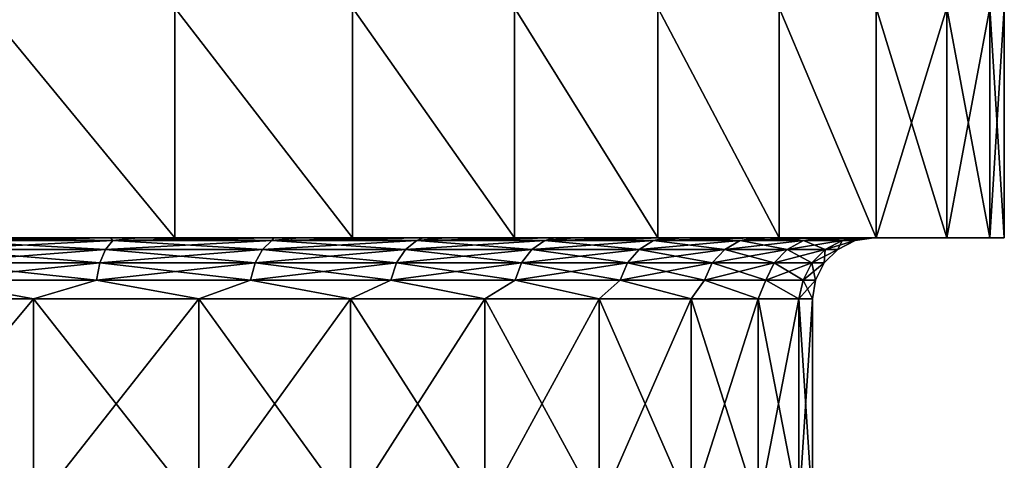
# Model space of a CAD drawing. Header units: metres. Extents: x -139 to 106, y -189 to 40.
# Tile 144 of 256: x 3 to 9, y -38 to -35. Entities that reach past the tile are written whole.
import ezdxf

# ---------------------------------------------------------------- set-up
doc = ezdxf.new("R2010")
doc.units = ezdxf.units.M
doc.layers.add('solid_153_ABGANG1_SW0003', color=7, linetype='CONTINUOUS')

msp = doc.modelspace()

# ---------------------------------------------------------------- linework, layer by layer
at = {"layer": 'solid_153_ABGANG1_SW0003'}
for points in [[(3.842539, -36.499996, 78.702011), (2.606018, -34.999996, 79.163208), (2.605951, -36.499996, 79.163223)], [(2.605964, -36.499996, 61.412563), (2.606018, -34.999996, 61.412582), (3.842551, -36.499996, 61.873779)], [(3.842551, -36.499996, 61.873779), (2.606018, -34.999996, 61.412582), (3.842607, -34.999996, 61.873806)], [(3.842539, -36.499996, 78.702011), (3.842607, -34.999996, 78.701981), (2.606018, -34.999996, 79.163208)], [(5.000857, -36.499996, 78.069534), (3.842607, -34.999996, 78.701981), (3.842539, -36.499996, 78.702011)], [(3.842551, -36.499996, 61.873779), (3.842607, -34.999996, 61.873806), (5.00087, -36.499996, 62.506264)], [(5.00087, -36.499996, 62.506264), (3.842607, -34.999996, 61.873806), (5.000935, -34.999996, 62.506306)], [(5.000857, -36.499996, 78.069534), (5.000935, -34.999996, 78.069481), (3.842607, -34.999996, 78.701981)], [(6.05736, -36.499996, 77.278664), (5.000935, -34.999996, 78.069481), (5.000857, -36.499996, 78.069534)], [(5.00087, -36.499996, 62.506264), (5.000935, -34.999996, 62.506306), (6.057373, -36.499996, 63.297138)], [(6.057373, -36.499996, 63.297138), (5.000935, -34.999996, 62.506306), (6.057451, -34.999996, 63.297203)], [(6.05736, -36.499996, 77.278664), (6.057451, -34.999996, 77.278587), (5.000935, -34.999996, 78.069481)], [(6.990577, -36.499996, 76.345474), (6.057451, -34.999996, 77.278587), (6.05736, -36.499996, 77.278664)], [(6.057373, -36.499996, 63.297138), (6.057451, -34.999996, 63.297203), (6.990592, -36.499996, 64.230324)], [(6.990592, -36.499996, 64.230324), (6.057451, -34.999996, 63.297203), (6.990672, -34.999996, 64.230415)], [(6.990577, -36.499996, 76.345474), (6.990672, -34.999996, 76.345367), (6.057451, -34.999996, 77.278587)], [(7.781529, -36.499996, 75.288925), (6.990672, -34.999996, 76.345367), (6.990577, -36.499996, 76.345474)], [(6.990592, -36.499996, 64.230324), (6.990672, -34.999996, 64.230415), (7.781542, -36.499996, 65.28688)], [(7.781542, -36.499996, 65.28688), (6.990672, -34.999996, 64.230415), (7.781603, -34.999996, 65.28698)], [(7.781529, -36.499996, 75.288925), (7.781603, -34.999996, 75.288811), (6.990672, -34.999996, 76.345367)], [(8.414063, -36.499996, 74.130554), (7.781603, -34.999996, 75.288811), (7.781529, -36.499996, 75.288925)], [(7.781542, -36.499996, 65.28688), (7.781603, -34.999996, 65.28698), (8.414072, -36.499996, 66.445244)], [(8.414072, -36.499996, 66.445244), (7.781603, -34.999996, 65.28698), (8.414102, -34.999996, 66.44532)], [(8.414063, -36.499996, 74.130554), (8.414102, -34.999996, 74.130463), (7.781603, -34.999996, 75.288811)], [(8.875298, -36.499996, 72.893967), (8.414102, -34.999996, 74.130463), (8.414063, -36.499996, 74.130554)], [(8.414072, -36.499996, 66.445244), (8.414102, -34.999996, 66.44532), (8.875307, -34.999996, 67.681862)], [(8.414072, -36.499996, 66.445244), (8.875307, -34.999996, 67.681862), (8.875302, -36.499996, 67.681839)], [(8.875298, -36.499996, 72.893967), (8.875307, -34.999996, 72.893921), (8.414102, -34.999996, 74.130463)], [(9.155846, -36.499996, 71.604324), (8.875307, -34.999996, 72.893921), (8.875298, -36.499996, 72.893967)], [(8.875302, -36.499996, 67.681839), (8.875307, -34.999996, 67.681862), (9.155845, -34.999996, 68.971458)], [(8.875302, -36.499996, 67.681839), (9.155845, -34.999996, 68.971458), (9.155847, -36.499996, 68.971466)], [(9.155846, -36.499996, 71.604324), (9.155845, -34.999996, 71.604324), (8.875307, -34.999996, 72.893921)], [(9.155847, -36.499996, 68.971466), (9.155845, -34.999996, 68.971458), (9.25, -34.999996, 70.287895)], [(9.25, -36.499996, 70.287895), (9.25, -34.999996, 70.287895), (9.155845, -34.999996, 71.604324)], [(9.155846, -36.499996, 71.604324), (9.25, -36.499996, 70.287895), (9.155845, -34.999996, 71.604324)], [(9.155847, -36.499996, 68.971466), (9.25, -34.999996, 70.287895), (9.25, -36.499996, 70.287895)], [(3.842539, -36.499996, 78.702011), (-3.842551, -36.499996, 78.702003), (-0.097946, -36.499996, 78.687325)], [(3.842539, -36.499996, 78.702011), (2.605951, -36.499996, 79.163223), (-3.842551, -36.499996, 78.702003)], [(-3.842539, -36.499996, 61.873775), (-2.605951, -36.499996, 61.41256), (3.842551, -36.499996, 61.873779)], [(0.097946, -36.499996, 61.888466), (-3.842539, -36.499996, 61.873775), (3.842551, -36.499996, 61.873779)], [(-2.605951, -36.499996, 61.41256), (2.605964, -36.499996, 61.412563), (3.842551, -36.499996, 61.873779)], [(3.842539, -36.499996, 78.702011), (-0.097946, -36.499996, 78.687325), (1.107245, -36.499996, 78.614594)], [(1.301151, -36.499996, 61.989277), (0.097946, -36.499996, 61.888466), (3.842551, -36.499996, 61.873779)], [(3.842539, -36.499996, 78.702011), (1.107245, -36.499996, 78.614594), (2.289561, -36.499996, 78.369843)], [(1.301151, -36.499996, 61.989277), (3.842551, -36.499996, 61.873779), (5.00087, -36.499996, 62.506264)], [(2.477472, -36.499996, 62.261555), (1.301151, -36.499996, 61.989277), (5.00087, -36.499996, 62.506264)], [(2.331831, -36.519459, 78.229378), (3.424608, -36.499996, 77.958099), (2.289561, -36.499996, 78.369843)], [(5.000857, -36.499996, 78.069534), (2.289561, -36.499996, 78.369843), (3.424608, -36.499996, 77.958099)], [(5.000857, -36.499996, 78.069534), (3.842539, -36.499996, 78.702011), (2.289561, -36.499996, 78.369843)], [(2.300371, -36.576244, 78.122238), (3.391901, -36.576244, 77.715118), (2.331831, -36.519459, 78.229378)], [(2.300371, -36.576244, 62.453548), (2.331831, -36.519459, 62.346409), (3.438287, -36.519459, 62.759094)], [(3.391901, -36.576244, 62.860668), (2.300371, -36.576244, 62.453548), (3.438287, -36.519459, 62.759094)], [(2.331831, -36.519459, 78.229378), (3.438287, -36.519459, 77.816689), (3.424608, -36.499996, 77.958099)], [(3.438287, -36.519459, 62.759094), (2.331831, -36.519459, 62.346409), (2.477472, -36.499996, 62.261555)], [(3.391901, -36.576244, 77.715118), (3.438287, -36.519459, 77.816689), (2.331831, -36.519459, 78.229378)], [(3.602571, -36.499996, 62.69965), (2.477472, -36.499996, 62.261555), (5.00087, -36.499996, 62.506264)], [(3.438287, -36.519459, 62.759094), (2.477472, -36.499996, 62.261555), (3.602571, -36.499996, 62.69965)], [(3.391901, -36.576244, 77.715118), (4.414381, -36.576244, 77.156807), (3.438287, -36.519459, 77.816689)], [(3.391901, -36.576244, 62.860668), (3.438287, -36.519459, 62.759094), (4.47475, -36.519459, 63.325047)], [(4.414381, -36.576244, 63.418983), (3.391901, -36.576244, 62.860668), (4.47475, -36.519459, 63.325047)], [(3.438287, -36.519459, 77.816689), (4.488898, -36.499996, 77.387878), (3.424608, -36.499996, 77.958099)], [(5.000857, -36.499996, 78.069534), (3.424608, -36.499996, 77.958099), (4.488898, -36.499996, 77.387878)], [(3.438287, -36.519459, 77.816689), (4.47475, -36.519459, 77.25074), (4.488898, -36.499996, 77.387878)], [(4.47475, -36.519459, 63.325047), (3.438287, -36.519459, 62.759094), (3.602571, -36.499996, 62.69965)], [(4.414381, -36.576244, 77.156807), (4.47475, -36.519459, 77.25074), (3.438287, -36.519459, 77.816689)], [(3.602571, -36.499996, 62.69965), (5.00087, -36.499996, 62.506264), (6.057373, -36.499996, 63.297138)], [(4.653242, -36.499996, 63.294514), (3.602571, -36.499996, 62.69965), (6.057373, -36.499996, 63.297138)], [(4.47475, -36.519459, 63.325047), (3.602571, -36.499996, 62.69965), (4.653242, -36.499996, 63.294514)], [(4.414381, -36.576244, 77.156807), (5.346996, -36.576244, 76.458656), (4.47475, -36.519459, 77.25074)], [(4.414381, -36.576244, 63.418983), (4.47475, -36.519459, 63.325047), (5.42012, -36.519459, 64.032738)], [(5.346996, -36.576244, 64.117126), (4.414381, -36.576244, 63.418983), (5.42012, -36.519459, 64.032738)], [(4.47475, -36.519459, 77.25074), (5.460413, -36.499996, 76.670982), (4.488898, -36.499996, 77.387878)], [(4.47475, -36.519459, 77.25074), (5.42012, -36.519459, 76.543045), (5.460413, -36.499996, 76.670982)], [(5.42012, -36.519459, 64.032738), (4.47475, -36.519459, 63.325047), (4.653242, -36.499996, 63.294514)], [(5.346996, -36.576244, 76.458656), (5.42012, -36.519459, 76.543045), (4.47475, -36.519459, 77.25074)], [(6.05736, -36.499996, 77.278664), (4.488898, -36.499996, 77.387878), (5.460413, -36.499996, 76.670982)], [(6.05736, -36.499996, 77.278664), (5.000857, -36.499996, 78.069534), (4.488898, -36.499996, 77.387878)], [(5.607804, -36.499996, 64.03389), (4.653242, -36.499996, 63.294514), (6.057373, -36.499996, 63.297138)], [(5.42012, -36.519459, 64.032738), (4.653242, -36.499996, 63.294514), (5.607804, -36.499996, 64.03389)], [(5.346996, -36.576244, 76.458656), (6.170763, -36.576244, 75.634888), (5.42012, -36.519459, 76.543045)], [(5.346996, -36.576244, 64.117126), (5.42012, -36.519459, 64.032738), (6.255152, -36.519459, 64.867775)], [(6.170763, -36.576244, 64.940895), (5.346996, -36.576244, 64.117126), (6.255152, -36.519459, 64.867775)], [(5.42012, -36.519459, 76.543045), (6.319116, -36.499996, 75.82222), (5.460413, -36.499996, 76.670982)], [(5.42012, -36.519459, 76.543045), (6.255152, -36.519459, 75.708015), (6.319116, -36.499996, 75.82222)], [(6.255152, -36.519459, 64.867775), (5.42012, -36.519459, 64.032738), (5.607804, -36.499996, 64.03389)], [(6.170763, -36.576244, 75.634888), (6.255152, -36.519459, 75.708015), (5.42012, -36.519459, 76.543045)], [(6.990577, -36.499996, 76.345474), (5.460413, -36.499996, 76.670982), (6.319116, -36.499996, 75.82222)], [(6.990577, -36.499996, 76.345474), (6.05736, -36.499996, 77.278664), (5.460413, -36.499996, 76.670982)], [(5.607804, -36.499996, 64.03389), (6.057373, -36.499996, 63.297138), (6.990592, -36.499996, 64.230324)], [(6.4465, -36.499996, 64.902481), (5.607804, -36.499996, 64.03389), (6.990592, -36.499996, 64.230324)], [(6.255152, -36.519459, 64.867775), (5.607804, -36.499996, 64.03389), (6.4465, -36.499996, 64.902481)], [(6.170763, -36.576244, 75.634888), (6.86891, -36.576244, 74.702271), (6.255152, -36.519459, 75.708015)], [(6.170763, -36.576244, 64.940895), (6.255152, -36.519459, 64.867775), (6.962847, -36.519459, 65.813141)], [(6.86891, -36.576244, 65.873512), (6.170763, -36.576244, 64.940895), (6.962847, -36.519459, 65.813141)], [(6.255152, -36.519459, 75.708015), (7.047286, -36.499996, 74.859077), (6.319116, -36.499996, 75.82222)], [(6.255152, -36.519459, 75.708015), (6.962847, -36.519459, 74.762642), (7.047286, -36.499996, 74.859077)], [(6.962847, -36.519459, 65.813141), (6.255152, -36.519459, 64.867775), (6.4465, -36.499996, 64.902481)], [(6.86891, -36.576244, 74.702271), (6.962847, -36.519459, 74.762642), (6.255152, -36.519459, 75.708015)], [(7.781529, -36.499996, 75.288925), (6.319116, -36.499996, 75.82222), (7.047286, -36.499996, 74.859077)], [(7.781529, -36.499996, 75.288925), (6.990577, -36.499996, 76.345474), (6.319116, -36.499996, 75.82222)], [(6.4465, -36.499996, 64.902481), (6.990592, -36.499996, 64.230324), (7.781542, -36.499996, 65.28688)], [(7.151984, -36.499996, 65.882317), (6.4465, -36.499996, 64.902481), (7.781542, -36.499996, 65.28688)], [(6.962847, -36.519459, 65.813141), (6.4465, -36.499996, 64.902481), (7.151984, -36.499996, 65.882317)], [(6.86891, -36.576244, 74.702271), (7.427227, -36.576244, 73.679794), (6.962847, -36.519459, 74.762642)], [(6.86891, -36.576244, 65.873512), (6.962847, -36.519459, 65.813141), (7.528798, -36.519459, 66.849609)], [(7.427227, -36.576244, 66.895988), (6.86891, -36.576244, 65.873512), (7.528798, -36.519459, 66.849609)], [(6.962847, -36.519459, 74.762642), (7.629848, -36.499996, 73.801498), (7.047286, -36.499996, 74.859077)], [(6.962847, -36.519459, 74.762642), (7.528798, -36.519459, 73.726181), (7.629848, -36.499996, 73.801498)], [(7.528798, -36.519459, 66.849609), (6.962847, -36.519459, 65.813141), (7.151984, -36.499996, 65.882317)], [(7.427227, -36.576244, 73.679794), (7.528798, -36.519459, 73.726181), (6.962847, -36.519459, 74.762642)], [(8.414063, -36.499996, 74.130554), (7.047286, -36.499996, 74.859077), (7.629848, -36.499996, 73.801498)], [(8.414063, -36.499996, 74.130554), (7.781529, -36.499996, 75.288925), (7.047286, -36.499996, 74.859077)], [(7.151984, -36.499996, 65.882317), (7.781542, -36.499996, 65.28688), (8.414072, -36.499996, 66.445244)], [(7.709794, -36.499996, 66.953423), (7.151984, -36.499996, 65.882317), (8.414072, -36.499996, 66.445244)], [(7.528798, -36.519459, 66.849609), (7.151984, -36.499996, 65.882317), (7.709794, -36.499996, 66.953423)], [(7.427227, -36.576244, 73.679794), (7.834346, -36.576244, 72.588264), (7.528798, -36.519459, 73.726181)], [(7.427227, -36.576244, 66.895988), (7.528798, -36.519459, 66.849609), (7.941485, -36.519459, 67.956062)], [(7.834346, -36.576244, 67.987518), (7.427227, -36.576244, 66.895988), (7.941485, -36.519459, 67.956062)], [(7.528798, -36.519459, 73.726181), (8.054757, -36.499996, 72.671349), (7.629848, -36.499996, 73.801498)], [(7.528798, -36.519459, 73.726181), (7.941485, -36.519459, 72.61972), (8.054757, -36.499996, 72.671349)], [(7.941485, -36.519459, 67.956062), (7.528798, -36.519459, 66.849609), (7.709794, -36.499996, 66.953423)], [(7.834346, -36.576244, 72.588264), (7.941485, -36.519459, 72.61972), (7.528798, -36.519459, 73.726181)], [(8.875298, -36.499996, 72.893967), (7.629848, -36.499996, 73.801498), (8.054757, -36.499996, 72.671349)], [(8.875298, -36.499996, 72.893967), (8.414063, -36.499996, 74.130554), (7.629848, -36.499996, 73.801498)], [(7.709794, -36.499996, 66.953423), (8.414072, -36.499996, 66.445244), (8.875302, -36.499996, 67.681839)], [(8.091595, -36.499996, 68.032654), (7.709794, -36.499996, 66.953423), (8.875302, -36.499996, 67.681839)], [(7.941485, -36.519459, 67.956062), (7.709794, -36.499996, 66.953423), (8.091595, -36.499996, 68.032654)], [(7.834346, -36.576244, 72.588264), (8.081981, -36.576244, 71.449905), (7.941485, -36.519459, 72.61972)], [(7.834346, -36.576244, 67.987518), (7.941485, -36.519459, 67.956062), (8.192507, -36.519459, 69.109985)], [(8.081981, -36.576244, 69.125877), (7.834346, -36.576244, 67.987518), (8.192507, -36.519459, 69.109985)], [(7.941485, -36.519459, 72.61972), (8.313254, -36.499996, 71.491966), (8.054757, -36.499996, 72.671349)], [(7.941485, -36.519459, 72.61972), (8.192507, -36.519459, 71.465797), (8.313254, -36.499996, 71.491966)], [(7.941485, -36.519459, 67.956062), (8.091595, -36.499996, 68.032654), (8.277265, -36.499996, 68.857384)], [(8.192507, -36.519459, 69.109985), (7.941485, -36.519459, 67.956062), (8.277265, -36.499996, 68.857384)], [(8.081981, -36.576244, 71.449905), (8.192507, -36.519459, 71.465797), (7.941485, -36.519459, 72.61972)], [(9.155846, -36.499996, 71.604324), (8.054757, -36.499996, 72.671349), (8.313254, -36.499996, 71.491966)], [(9.155846, -36.499996, 71.604324), (8.875298, -36.499996, 72.893967), (8.054757, -36.499996, 72.671349)], [(8.081981, -36.576244, 69.125877), (8.276752, -36.519459, 70.287895), (8.16509, -36.576244, 70.287895)], [(8.081981, -36.576244, 69.125877), (8.192507, -36.519459, 69.109985), (8.276752, -36.519459, 70.287895)], [(8.081981, -36.576244, 71.449905), (8.16509, -36.576244, 70.287895), (8.192507, -36.519459, 71.465797)], [(8.091595, -36.499996, 68.032654), (8.875302, -36.499996, 67.681839), (9.155847, -36.499996, 68.971466)], [(8.277265, -36.499996, 68.857384), (8.091595, -36.499996, 68.032654), (9.155847, -36.499996, 68.971466)], [(8.16509, -36.576244, 70.287895), (8.276752, -36.519459, 70.287895), (8.192507, -36.519459, 71.465797)], [(8.192507, -36.519459, 71.465797), (8.276752, -36.519459, 70.287895), (8.313254, -36.499996, 71.491966)], [(8.192507, -36.519459, 69.109985), (8.4, -36.499996, 70.287895), (8.276752, -36.519459, 70.287895)], [(8.192507, -36.519459, 69.109985), (8.392467, -36.499996, 69.931923), (8.4, -36.499996, 70.287895)], [(8.192507, -36.519459, 69.109985), (8.277265, -36.499996, 68.857384), (8.359924, -36.499996, 69.468239)], [(8.192507, -36.519459, 69.109985), (8.359924, -36.499996, 69.468239), (8.392467, -36.499996, 69.931923)], [(8.276752, -36.519459, 70.287895), (8.4, -36.499996, 70.287895), (8.313254, -36.499996, 71.491966)], [(8.359924, -36.499996, 69.468239), (8.277265, -36.499996, 68.857384), (9.155847, -36.499996, 68.971466)], [(9.155846, -36.499996, 71.604324), (8.313254, -36.499996, 71.491966), (8.4, -36.499996, 70.287895)], [(8.359924, -36.499996, 69.468239), (9.155847, -36.499996, 68.971466), (9.25, -36.499996, 70.287895)], [(8.392467, -36.499996, 69.931923), (8.359924, -36.499996, 69.468239), (9.25, -36.499996, 70.287895)], [(8.392467, -36.499996, 69.931923), (9.25, -36.499996, 70.287895), (8.4, -36.499996, 70.287895)], [(9.155846, -36.499996, 71.604324), (8.4, -36.499996, 70.287895), (9.25, -36.499996, 70.287895)], [(2.275404, -36.664783, 78.037209), (3.355086, -36.664783, 77.634506), (2.300371, -36.576244, 78.122238)], [(2.275404, -36.664783, 62.538578), (2.300371, -36.576244, 62.453548), (3.391901, -36.576244, 62.860668)], [(3.355086, -36.664783, 62.94128), (2.275404, -36.664783, 62.538578), (3.391901, -36.576244, 62.860668)], [(3.355086, -36.664783, 77.634506), (3.391901, -36.576244, 77.715118), (2.300371, -36.576244, 78.122238)], [(3.355086, -36.664783, 77.634506), (4.366468, -36.664783, 77.082253), (3.391901, -36.576244, 77.715118)], [(3.355086, -36.664783, 62.94128), (3.391901, -36.576244, 62.860668), (4.414381, -36.576244, 63.418983)], [(4.366468, -36.664783, 63.493538), (3.355086, -36.664783, 62.94128), (4.414381, -36.576244, 63.418983)], [(4.366468, -36.664783, 77.082253), (4.414381, -36.576244, 77.156807), (3.391901, -36.576244, 77.715118)], [(4.366468, -36.664783, 77.082253), (5.288961, -36.664783, 76.391678), (4.414381, -36.576244, 77.156807)], [(4.366468, -36.664783, 63.493538), (4.414381, -36.576244, 63.418983), (5.346996, -36.576244, 64.117126)], [(5.288961, -36.664783, 64.184105), (4.366468, -36.664783, 63.493538), (5.346996, -36.576244, 64.117126)], [(5.288961, -36.664783, 76.391678), (5.346996, -36.576244, 76.458656), (4.414381, -36.576244, 77.156807)], [(5.288961, -36.664783, 76.391678), (6.103786, -36.664783, 75.576851), (5.346996, -36.576244, 76.458656)], [(5.288961, -36.664783, 64.184105), (5.346996, -36.576244, 64.117126), (6.170763, -36.576244, 64.940895)], [(6.103786, -36.664783, 64.998932), (5.288961, -36.664783, 64.184105), (6.170763, -36.576244, 64.940895)], [(6.103786, -36.664783, 75.576851), (6.170763, -36.576244, 75.634888), (5.346996, -36.576244, 76.458656)], [(6.103786, -36.664783, 75.576851), (6.794356, -36.664783, 74.654358), (6.170763, -36.576244, 75.634888)], [(6.103786, -36.664783, 64.998932), (6.170763, -36.576244, 64.940895), (6.86891, -36.576244, 65.873512)], [(6.794356, -36.664783, 65.921425), (6.103786, -36.664783, 64.998932), (6.86891, -36.576244, 65.873512)], [(6.794356, -36.664783, 74.654358), (6.86891, -36.576244, 74.702271), (6.170763, -36.576244, 75.634888)], [(6.794356, -36.664783, 74.654358), (7.346613, -36.664783, 73.642975), (6.86891, -36.576244, 74.702271)], [(6.794356, -36.664783, 65.921425), (6.86891, -36.576244, 65.873512), (7.427227, -36.576244, 66.895988)], [(7.346613, -36.664783, 66.932808), (6.794356, -36.664783, 65.921425), (7.427227, -36.576244, 66.895988)], [(7.346613, -36.664783, 73.642975), (7.427227, -36.576244, 73.679794), (6.86891, -36.576244, 74.702271)], [(7.346613, -36.664783, 73.642975), (7.749313, -36.664783, 72.563293), (7.427227, -36.576244, 73.679794)], [(7.346613, -36.664783, 66.932808), (7.427227, -36.576244, 66.895988), (7.834346, -36.576244, 67.987518)], [(7.749313, -36.664783, 68.012489), (7.346613, -36.664783, 66.932808), (7.834346, -36.576244, 67.987518)], [(7.749313, -36.664783, 72.563293), (7.834346, -36.576244, 72.588264), (7.427227, -36.576244, 73.679794)], [(7.749313, -36.664783, 72.563293), (7.99426, -36.664783, 71.437294), (7.834346, -36.576244, 72.588264)], [(7.749313, -36.664783, 68.012489), (7.834346, -36.576244, 67.987518), (8.081981, -36.576244, 69.125877)], [(7.99426, -36.664783, 69.138489), (7.749313, -36.664783, 68.012489), (8.081981, -36.576244, 69.125877)], [(7.99426, -36.664783, 71.437294), (8.081981, -36.576244, 71.449905), (7.834346, -36.576244, 72.588264)], [(7.99426, -36.664783, 69.138489), (8.16509, -36.576244, 70.287895), (8.076468, -36.664783, 70.287895)], [(7.99426, -36.664783, 69.138489), (8.081981, -36.576244, 69.125877), (8.16509, -36.576244, 70.287895)], [(7.99426, -36.664783, 71.437294), (8.076468, -36.664783, 70.287895), (8.081981, -36.576244, 71.449905)], [(8.076468, -36.664783, 70.287895), (8.16509, -36.576244, 70.287895), (8.081981, -36.576244, 71.449905)], [(2.259376, -36.77639, 77.98262), (3.331453, -36.77639, 77.582756), (2.275404, -36.664783, 78.037209)], [(2.259376, -36.77639, 62.593166), (2.275404, -36.664783, 62.538578), (3.355086, -36.664783, 62.94128)], [(3.331453, -36.77639, 62.993031), (2.259376, -36.77639, 62.593166), (3.355086, -36.664783, 62.94128)], [(3.331453, -36.77639, 77.582756), (3.355086, -36.664783, 77.634506), (2.275404, -36.664783, 78.037209)], [(3.331453, -36.77639, 77.582756), (4.335711, -36.77639, 77.034393), (3.355086, -36.664783, 77.634506)], [(3.331453, -36.77639, 62.993031), (3.355086, -36.664783, 62.94128), (4.366468, -36.664783, 63.493538)], [(4.335711, -36.77639, 63.541393), (3.331453, -36.77639, 62.993031), (4.366468, -36.664783, 63.493538)], [(4.335711, -36.77639, 77.034393), (4.366468, -36.664783, 77.082253), (3.355086, -36.664783, 77.634506)], [(4.335711, -36.77639, 77.034393), (5.251706, -36.77639, 76.348686), (4.366468, -36.664783, 77.082253)], [(4.335711, -36.77639, 63.541393), (4.366468, -36.664783, 63.493538), (5.288961, -36.664783, 64.184105)], [(5.251706, -36.77639, 64.227104), (4.335711, -36.77639, 63.541393), (5.288961, -36.664783, 64.184105)], [(5.251706, -36.77639, 76.348686), (5.288961, -36.664783, 76.391678), (4.366468, -36.664783, 77.082253)], [(5.251706, -36.77639, 76.348686), (6.060792, -36.77639, 75.539597), (5.288961, -36.664783, 76.391678)], [(5.251706, -36.77639, 64.227104), (5.288961, -36.664783, 64.184105), (6.103786, -36.664783, 64.998932)], [(6.060792, -36.77639, 65.036186), (5.251706, -36.77639, 64.227104), (6.103786, -36.664783, 64.998932)], [(6.060792, -36.77639, 75.539597), (6.103786, -36.664783, 75.576851), (5.288961, -36.664783, 76.391678)], [(6.060792, -36.77639, 75.539597), (6.746498, -36.77639, 74.623604), (6.103786, -36.664783, 75.576851)], [(6.060792, -36.77639, 65.036186), (6.103786, -36.664783, 64.998932), (6.794356, -36.664783, 65.921425)], [(6.746498, -36.77639, 65.952179), (6.060792, -36.77639, 65.036186), (6.794356, -36.664783, 65.921425)], [(6.746498, -36.77639, 74.623604), (6.794356, -36.664783, 74.654358), (6.103786, -36.664783, 75.576851)], [(6.746498, -36.77639, 74.623604), (7.294864, -36.77639, 73.619347), (6.794356, -36.664783, 74.654358)], [(6.746498, -36.77639, 65.952179), (6.794356, -36.664783, 65.921425), (7.346613, -36.664783, 66.932808)], [(7.294864, -36.77639, 66.956444), (6.746498, -36.77639, 65.952179), (7.346613, -36.664783, 66.932808)], [(7.294864, -36.77639, 73.619347), (7.346613, -36.664783, 73.642975), (6.794356, -36.664783, 74.654358)], [(7.294864, -36.77639, 73.619347), (7.694728, -36.77639, 72.547272), (7.346613, -36.664783, 73.642975)], [(7.294864, -36.77639, 66.956444), (7.346613, -36.664783, 66.932808), (7.749313, -36.664783, 68.012489)], [(7.694728, -36.77639, 68.028519), (7.294864, -36.77639, 66.956444), (7.749313, -36.664783, 68.012489)], [(7.694728, -36.77639, 72.547272), (7.749313, -36.664783, 72.563293), (7.346613, -36.664783, 73.642975)], [(7.694728, -36.77639, 72.547272), (7.93795, -36.77639, 71.429199), (7.749313, -36.664783, 72.563293)], [(7.694728, -36.77639, 68.028519), (7.749313, -36.664783, 68.012489), (7.99426, -36.664783, 69.138489)], [(7.93795, -36.77639, 69.146591), (7.694728, -36.77639, 68.028519), (7.99426, -36.664783, 69.138489)], [(7.93795, -36.77639, 71.429199), (7.99426, -36.664783, 71.437294), (7.749313, -36.664783, 72.563293)], [(7.93795, -36.77639, 69.146591), (8.076468, -36.664783, 70.287895), (8.019577, -36.77639, 70.287895)], [(7.93795, -36.77639, 69.146591), (7.99426, -36.664783, 69.138489), (8.076468, -36.664783, 70.287895)], [(7.93795, -36.77639, 71.429199), (8.019577, -36.77639, 70.287895), (7.99426, -36.664783, 71.437294)], [(8.019577, -36.77639, 70.287895), (8.076468, -36.664783, 70.287895), (7.99426, -36.664783, 71.437294)], [(2.259376, -36.77639, 62.593166), (2.92272, -36.899998, 62.8409), (1.78016, -36.899998, 62.488468)], [(2.259376, -36.77639, 77.98262), (1.780173, -36.899998, 78.087318), (2.922733, -36.899998, 77.734879)], [(3.331453, -36.77639, 62.993031), (2.92272, -36.899998, 62.8409), (2.259376, -36.77639, 62.593166)], [(2.259376, -36.77639, 77.98262), (2.922733, -36.899998, 77.734879), (3.331453, -36.77639, 77.582756)], [(3.331453, -36.77639, 62.993031), (3.999992, -36.899998, 63.359684), (2.92272, -36.899998, 62.8409)], [(3.331453, -36.77639, 77.582756), (2.922733, -36.899998, 77.734879), (4.000004, -36.899998, 77.216095)], [(4.335711, -36.77639, 63.541393), (3.999992, -36.899998, 63.359684), (3.331453, -36.77639, 62.993031)], [(3.331453, -36.77639, 77.582756), (4.000004, -36.899998, 77.216095), (4.335711, -36.77639, 77.034393)], [(4.335711, -36.77639, 63.541393), (4.987911, -36.899998, 64.033234), (3.999992, -36.899998, 63.359684)], [(4.335711, -36.77639, 77.034393), (4.000004, -36.899998, 77.216095), (4.987921, -36.899998, 76.542542)], [(5.251706, -36.77639, 64.227104), (4.987911, -36.899998, 64.033234), (4.335711, -36.77639, 63.541393)], [(4.335711, -36.77639, 77.034393), (4.987921, -36.899998, 76.542542), (5.251706, -36.77639, 76.348686)], [(5.251706, -36.77639, 64.227104), (5.864408, -36.899998, 64.846504), (4.987911, -36.899998, 64.033234)], [(5.251706, -36.77639, 76.348686), (4.987921, -36.899998, 76.542542), (5.864417, -36.899998, 75.729271)], [(6.060792, -36.77639, 65.036186), (5.864408, -36.899998, 64.846504), (5.251706, -36.77639, 64.227104)], [(5.251706, -36.77639, 76.348686), (5.864417, -36.899998, 75.729271), (6.060792, -36.77639, 75.539597)], [(6.060792, -36.77639, 65.036186), (6.609904, -36.899998, 65.781326), (5.864408, -36.899998, 64.846504)], [(6.060792, -36.77639, 75.539597), (5.864417, -36.899998, 75.729271), (6.609911, -36.899998, 74.794449)], [(6.746498, -36.77639, 65.952179), (6.609904, -36.899998, 65.781326), (6.060792, -36.77639, 65.036186)], [(6.060792, -36.77639, 75.539597), (6.609911, -36.899998, 74.794449), (6.746498, -36.77639, 74.623604)], [(6.746498, -36.77639, 65.952179), (7.207746, -36.899998, 66.816811), (6.609904, -36.899998, 65.781326)], [(6.746498, -36.77639, 74.623604), (6.609911, -36.899998, 74.794449), (7.207752, -36.899998, 73.758965)], [(7.294864, -36.77639, 66.956444), (7.207746, -36.899998, 66.816811), (6.746498, -36.77639, 65.952179)], [(6.746498, -36.77639, 74.623604), (7.207752, -36.899998, 73.758965), (7.294864, -36.77639, 73.619347)], [(7.294864, -36.77639, 66.956444), (7.644579, -36.899998, 67.92984), (7.207746, -36.899998, 66.816811)], [(7.294864, -36.77639, 73.619347), (7.207752, -36.899998, 73.758965), (7.644583, -36.899998, 72.645935)], [(7.694728, -36.77639, 68.028519), (7.644579, -36.899998, 67.92984), (7.294864, -36.77639, 66.956444)], [(7.294864, -36.77639, 73.619347), (7.644583, -36.899998, 72.645935), (7.694728, -36.77639, 72.547272)], [(7.694728, -36.77639, 68.028519), (7.910645, -36.899998, 69.095543), (7.644579, -36.899998, 67.92984)], [(7.694728, -36.77639, 72.547272), (7.644583, -36.899998, 72.645935), (7.910647, -36.899998, 71.480232)], [(7.93795, -36.77639, 69.146591), (7.910645, -36.899998, 69.095543), (7.694728, -36.77639, 68.028519)], [(7.694728, -36.77639, 72.547272), (7.910647, -36.899998, 71.480232), (7.93795, -36.77639, 71.429199)], [(8.019577, -36.77639, 70.287895), (8, -36.899998, 70.287895), (7.910645, -36.899998, 69.095543)], [(7.93795, -36.77639, 69.146591), (8.019577, -36.77639, 70.287895), (7.910645, -36.899998, 69.095543)], [(7.93795, -36.77639, 71.429199), (7.910647, -36.899998, 71.480232), (8, -36.899998, 70.287895)], [(7.93795, -36.77639, 71.429199), (8, -36.899998, 70.287895), (8.019577, -36.77639, 70.287895)], [(2.92272, -36.899998, 62.8409), (2.92272, -38.269058, 62.8409), (1.78016, -38.269058, 62.488468)], [(1.78016, -36.899998, 62.488468), (2.92272, -36.899998, 62.8409), (1.78016, -38.269058, 62.488468)], [(2.922733, -38.269058, 77.734879), (2.922733, -36.899998, 77.734879), (1.780173, -36.899998, 78.087318)], [(1.780173, -38.269058, 78.087318), (2.922733, -38.269058, 77.734879), (1.780173, -36.899998, 78.087318)], [(3.999992, -36.899998, 63.359684), (3.999992, -38.269058, 63.359684), (2.92272, -38.269058, 62.8409)], [(2.92272, -36.899998, 62.8409), (3.999992, -36.899998, 63.359684), (2.92272, -38.269058, 62.8409)], [(4.000004, -38.269058, 77.216095), (4.000004, -36.899998, 77.216095), (2.922733, -36.899998, 77.734879)], [(2.922733, -38.269058, 77.734879), (4.000004, -38.269058, 77.216095), (2.922733, -36.899998, 77.734879)], [(4.987911, -36.899998, 64.033234), (4.987911, -38.269058, 64.033234), (3.999992, -38.269058, 63.359684)], [(3.999992, -36.899998, 63.359684), (4.987911, -36.899998, 64.033234), (3.999992, -38.269058, 63.359684)], [(4.987922, -38.269058, 76.542542), (4.987921, -36.899998, 76.542542), (4.000004, -36.899998, 77.216095)], [(4.000004, -38.269058, 77.216095), (4.987922, -38.269058, 76.542542), (4.000004, -36.899998, 77.216095)], [(5.864408, -36.899998, 64.846504), (5.864408, -38.269058, 64.846504), (4.987911, -38.269058, 64.033234)], [(4.987911, -36.899998, 64.033234), (5.864408, -36.899998, 64.846504), (4.987911, -38.269058, 64.033234)], [(5.864417, -38.269058, 75.729271), (5.864417, -36.899998, 75.729271), (4.987921, -36.899998, 76.542542)], [(4.987922, -38.269058, 76.542542), (5.864417, -38.269058, 75.729271), (4.987921, -36.899998, 76.542542)], [(6.609904, -36.899998, 65.781326), (6.609904, -38.269058, 65.781326), (5.864408, -38.269058, 64.846504)], [(5.864408, -36.899998, 64.846504), (6.609904, -36.899998, 65.781326), (5.864408, -38.269058, 64.846504)], [(6.609911, -38.269058, 74.794449), (6.609911, -36.899998, 74.794449), (5.864417, -36.899998, 75.729271)], [(5.864417, -38.269058, 75.729271), (6.609911, -38.269058, 74.794449), (5.864417, -36.899998, 75.729271)], [(7.207746, -36.899998, 66.816811), (7.207746, -38.269058, 66.816811), (6.609904, -38.269058, 65.781326)], [(6.609904, -36.899998, 65.781326), (7.207746, -36.899998, 66.816811), (6.609904, -38.269058, 65.781326)], [(7.207752, -38.269058, 73.758965), (7.207752, -36.899998, 73.758965), (6.609911, -36.899998, 74.794449)], [(6.609911, -38.269058, 74.794449), (7.207752, -38.269058, 73.758965), (6.609911, -36.899998, 74.794449)], [(7.644579, -36.899998, 67.92984), (7.644579, -38.269058, 67.92984), (7.207746, -38.269058, 66.816811)], [(7.207746, -36.899998, 66.816811), (7.644579, -36.899998, 67.92984), (7.207746, -38.269058, 66.816811)], [(7.644583, -38.269058, 72.645935), (7.644583, -36.899998, 72.645935), (7.207752, -36.899998, 73.758965)], [(7.207752, -38.269058, 73.758965), (7.644583, -38.269058, 72.645935), (7.207752, -36.899998, 73.758965)], [(7.910645, -36.899998, 69.095543), (7.910645, -38.269058, 69.095543), (7.644579, -38.269058, 67.92984)], [(7.644579, -36.899998, 67.92984), (7.910645, -36.899998, 69.095543), (7.644579, -38.269058, 67.92984)], [(7.910647, -38.269058, 71.480232), (7.910647, -36.899998, 71.480232), (7.644583, -36.899998, 72.645935)], [(7.644583, -38.269058, 72.645935), (7.910647, -38.269058, 71.480232), (7.644583, -36.899998, 72.645935)], [(8, -36.899998, 70.287895), (8, -38.269058, 70.287895), (7.910645, -38.269058, 69.095543)], [(7.910645, -36.899998, 69.095543), (8, -36.899998, 70.287895), (7.910645, -38.269058, 69.095543)], [(7.910647, -36.899998, 71.480232), (8, -38.269058, 70.287895), (8, -36.899998, 70.287895)], [(7.910647, -38.269058, 71.480232), (8, -38.269058, 70.287895), (7.910647, -36.899998, 71.480232)]]:
    msp.add_3dface(points, dxfattribs=at)

doc.saveas('drawing.dxf')
